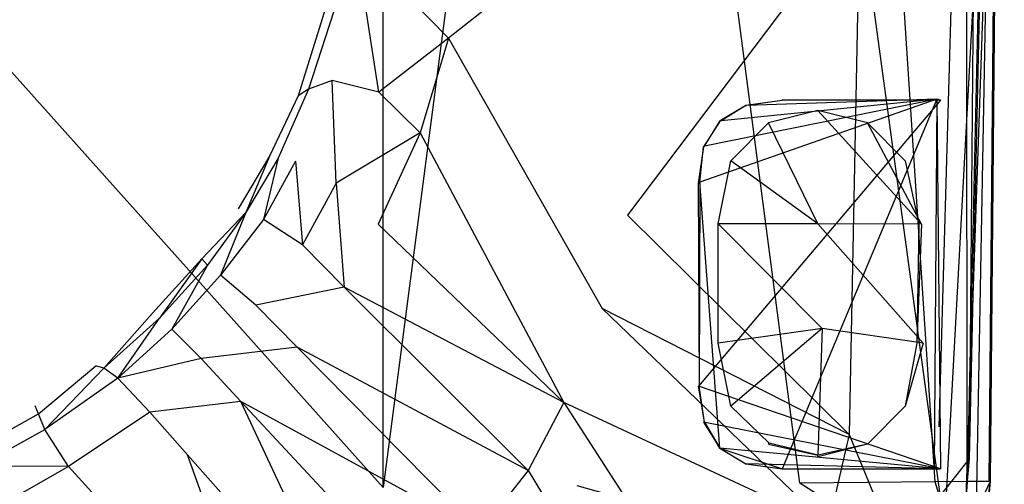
# Model space of a CAD drawing. Extents: x 0 to 0.379, y -0.457 to 0.
# Tile 7 of 18: x 0.257 to 0.378, y -0.383 to -0.326. Entities that reach past the tile are written whole.
import ezdxf

# ---------------------------------------------------------------- set-up
doc = ezdxf.new("R2010")
doc.units = 0
doc.layers.add('L0_DECKEL_0_N_9M80S101____REPLA', color=7, linetype='CONTINUOUS')
doc.layers.add('L1_RAHMEN_0_N_9M80S101____REPLA', color=7, linetype='CONTINUOUS')

msp = doc.modelspace()

# ---------------------------------------------------------------- linework, layer by layer
at = {"layer": 'L0_DECKEL_0_N_9M80S101____REPLA', "color": 8}
for points, invisible_edges in [([(0.378316, -0.186753, 0.032281), (0.376548, -0.186788, 0.034884), (0.373877, -0.38239, 0.03498), (0.378316, -0.186753, 0.032281)], 14), ([(0.378316, -0.186753, 0.032281), (0.373877, -0.38239, 0.03498), (0.376525, -0.382373, 0.032299), (0.378316, -0.186753, 0.032281)], 14), ([(0.378446, -0.186756, 0.028341), (0.376688, -0.382381, 0.028413), (0.374124, -0.379602, 0.027589), (0.378446, -0.186756, 0.028341)], 14), ([(0.378446, -0.186756, 0.028341), (0.374124, -0.379602, 0.027589), (0.375836, -0.187536, 0.027741), (0.378446, -0.186756, 0.028341)], 14), ([(0.378316, -0.186753, 0.032281), (0.376525, -0.382373, 0.032299), (0.378446, -0.186756, 0.028341), (0.378316, -0.186753, 0.032281)], 14), ([(0.378446, -0.186756, 0.028341), (0.376525, -0.382373, 0.032299), (0.376688, -0.382381, 0.028413), (0.378446, -0.186756, 0.028341)], 14), ([(0.301928, -0.383105, 0.036122), (0.301924, -0.186841, 0.037084), (0.189394, -0.257427, 0.036497), (0.301928, -0.383105, 0.036122)], 14), ([(0.327597, -0.186837, 0.036926), (0.301924, -0.186841, 0.037084), (0.301928, -0.383105, 0.036122), (0.327597, -0.186837, 0.036926)], 14), ([(0.327597, -0.186837, 0.036926), (0.301928, -0.383105, 0.036122), (0.325803, -0.382867, 0.036188), (0.327597, -0.186837, 0.036926)], 14), ([(0.353273, -0.382594, 0.036263), (0.327597, -0.186837, 0.036926), (0.325803, -0.382867, 0.036188), (0.353273, -0.382594, 0.036263)], 14), ([(0.357133, -0.186829, 0.036605), (0.327597, -0.186837, 0.036926), (0.353273, -0.382594, 0.036263), (0.357133, -0.186829, 0.036605)], 14), ([(0.369935, -0.382423, 0.036308), (0.357133, -0.186829, 0.036605), (0.353273, -0.382594, 0.036263), (0.369935, -0.382423, 0.036308)], 14), ([(0.373735, -0.186825, 0.03642), (0.357133, -0.186829, 0.036605), (0.369935, -0.382423, 0.036308), (0.373735, -0.186825, 0.03642)], 14), ([(0.373877, -0.38239, 0.03498), (0.373735, -0.186825, 0.03642), (0.369935, -0.382423, 0.036308), (0.373877, -0.38239, 0.03498)], 14), ([(0.375836, -0.187536, 0.027741), (0.374124, -0.379602, 0.027589), (0.370391, -0.37564, 0.028369), (0.375836, -0.187536, 0.027741)], 14), ([(0.375836, -0.187536, 0.027741), (0.370391, -0.37564, 0.028369), (0.372072, -0.188645, 0.028296), (0.375836, -0.187536, 0.027741)], 14), ([(0.376548, -0.186788, 0.034884), (0.373735, -0.186825, 0.03642), (0.373877, -0.38239, 0.03498), (0.376548, -0.186788, 0.034884)], 14), ([(0.301928, -0.383105, 0.036122), (0.189394, -0.257427, 0.036497), (0.189398, -0.383714, 0.035546), (0.301928, -0.383105, 0.036122)], 14), ([(0.374124, -0.379602, 0.027589), (0.369516, -0.385424, 0.028355), (0.370391, -0.37564, 0.028369), (0.374124, -0.379602, 0.027589)], 14), ([(0.374124, -0.379602, 0.027589), (0.373226, -0.389656, 0.027547), (0.369516, -0.385424, 0.028355), (0.374124, -0.379602, 0.027589)], 14), ([(0.376688, -0.382381, 0.028413), (0.373226, -0.389656, 0.027547), (0.374124, -0.379602, 0.027589), (0.376688, -0.382381, 0.028413)], 14), ([(0.325803, -0.382867, 0.036188), (0.352858, -0.390447, 0.036237), (0.353273, -0.382594, 0.036263), (0.325803, -0.382867, 0.036188)], 14), ([(0.369386, -0.392826, 0.0363), (0.353273, -0.382594, 0.036263), (0.352858, -0.390447, 0.036237), (0.369386, -0.392826, 0.0363)], 14), ([(0.369935, -0.382423, 0.036308), (0.353273, -0.382594, 0.036263), (0.369386, -0.392826, 0.0363), (0.369935, -0.382423, 0.036308)], 14), ([(0.373115, -0.392796, 0.034935), (0.369935, -0.382423, 0.036308), (0.369386, -0.392826, 0.0363), (0.373115, -0.392796, 0.034935)], 14), ([(0.373877, -0.38239, 0.03498), (0.369935, -0.382423, 0.036308), (0.373115, -0.392796, 0.034935), (0.373877, -0.38239, 0.03498)], 14), ([(0.373877, -0.38239, 0.03498), (0.373115, -0.392796, 0.034935), (0.375613, -0.39259, 0.032268), (0.373877, -0.38239, 0.03498)], 14), ([(0.376688, -0.382381, 0.028413), (0.375773, -0.392617, 0.028399), (0.373226, -0.389656, 0.027547), (0.376688, -0.382381, 0.028413)], 14), ([(0.376525, -0.382373, 0.032299), (0.373877, -0.38239, 0.03498), (0.375613, -0.39259, 0.032268), (0.376525, -0.382373, 0.032299)], 14), ([(0.375613, -0.39259, 0.032268), (0.376688, -0.382381, 0.028413), (0.376525, -0.382373, 0.032299), (0.375613, -0.39259, 0.032268)], 14), ([(0.376688, -0.382381, 0.028413), (0.375613, -0.39259, 0.032268), (0.375773, -0.392617, 0.028399), (0.376688, -0.382381, 0.028413)], 13)]:
    msp.add_3dface(points, dxfattribs=dict(at, invisible_edges=invisible_edges))
at = {"layer": 'L1_RAHMEN_0_N_9M80S101____REPLA', "color": 8}
for points, invisible_edges in [([(0.312045, -0.306854, 0.018939), (0.304997, -0.322746, 0.017453), (0.310005, -0.327827, 0.019085), (0.312045, -0.306854, 0.018939)], 14), ([(0.33373, -0.309009, 0.022565), (0.312045, -0.306854, 0.018939), (0.310005, -0.327827, 0.019085), (0.33373, -0.309009, 0.022565)], 14), ([(0.33373, -0.309009, 0.022565), (0.310005, -0.327827, 0.019085), (0.332032, -0.349616, 0.022862), (0.33373, -0.309009, 0.022565)], 14), ([(0.360642, -0.311695, 0.023), (0.33373, -0.309009, 0.022565), (0.332032, -0.349616, 0.022862), (0.360642, -0.311695, 0.023)], 14), ([(0.360642, -0.311695, 0.023), (0.332032, -0.349616, 0.022862), (0.35935, -0.376609, 0.023), (0.360642, -0.311695, 0.023)], 14), ([(0.371074, -0.388227, 0.022995), (0.360642, -0.311695, 0.023), (0.35935, -0.376609, 0.023), (0.371074, -0.388227, 0.022995)], 13), ([(0.360642, -0.311695, 0.023), (0.371074, -0.388227, 0.022995), (0.372197, -0.312847, 0.023), (0.360642, -0.311695, 0.023)], 14), ([(0.375136, -0.3129, 0.021779), (0.372197, -0.312847, 0.023), (0.371074, -0.388227, 0.022995), (0.375136, -0.3129, 0.021779)], 14), ([(0.376207, -0.312842, 0.018687), (0.375136, -0.3129, 0.021779), (0.373554, -0.388564, 0.02207), (0.376207, -0.312842, 0.018687)], 14), ([(0.376207, -0.312842, 0.018687), (0.373554, -0.388564, 0.02207), (0.374991, -0.388225, 0.01965), (0.376207, -0.312842, 0.018687)], 14), ([(0.374991, -0.388225, 0.01965), (0.376332, -0.312844, 0.015355), (0.376207, -0.312842, 0.018687), (0.374991, -0.388225, 0.01965)], 14), ([(0.376332, -0.312844, 0.015355), (0.374991, -0.388225, 0.01965), (0.375156, -0.388229, 0.015385), (0.376332, -0.312844, 0.015355)], 13), ([(0.375136, -0.3129, 0.021779), (0.371074, -0.388227, 0.022995), (0.373554, -0.388564, 0.02207), (0.375136, -0.3129, 0.021779)], 14), ([(0.301423, -0.334479, 0.017342), (0.299361, -0.321242, 0.013618), (0.295677, -0.333015, 0.013483), (0.301423, -0.334479, 0.017342)], 14), ([(0.299361, -0.321242, 0.013618), (0.296751, -0.321748, 0.006165), (0.295677, -0.333015, 0.013483), (0.299361, -0.321242, 0.013618)], 14), ([(0.304997, -0.322746, 0.017453), (0.299361, -0.321242, 0.013618), (0.301423, -0.334479, 0.017342), (0.304997, -0.322746, 0.017453)], 14), ([(0.295512, -0.321893), (0.291483, -0.334899), (0.292759, -0.33409, 0.006134), (0.295512, -0.321893)], 14), ([(0.296751, -0.321748, 0.006165), (0.295512, -0.321893), (0.292759, -0.33409, 0.006134), (0.296751, -0.321748, 0.006165)], 14), ([(0.296751, -0.321748, 0.006165), (0.292759, -0.33409, 0.006134), (0.295677, -0.333015, 0.013483), (0.296751, -0.321748, 0.006165)], 14), ([(0.310005, -0.327827, 0.019085), (0.304997, -0.322746, 0.017453), (0.301423, -0.334479, 0.017342), (0.310005, -0.327827, 0.019085)], 14), ([(0.310005, -0.327827, 0.019085), (0.301423, -0.334479, 0.017342), (0.306501, -0.339478, 0.019118), (0.310005, -0.327827, 0.019085)], 14), ([(0.328928, -0.361071, 0.022936), (0.310005, -0.327827, 0.019085), (0.306501, -0.339478, 0.019118), (0.328928, -0.361071, 0.022936)], 13), ([(0.310005, -0.327827, 0.019085), (0.328928, -0.361071, 0.022936), (0.332032, -0.349616, 0.022862), (0.310005, -0.327827, 0.019085)], 14), ([(0.296129, -0.345662, 0.017165), (0.295677, -0.333015, 0.013483), (0.291159, -0.342941, 0.013347), (0.296129, -0.345662, 0.017165)], 14), ([(0.295677, -0.333015, 0.013483), (0.292759, -0.33409, 0.006134), (0.291159, -0.342941, 0.013347), (0.295677, -0.333015, 0.013483)], 14), ([(0.301423, -0.334479, 0.017342), (0.295677, -0.333015, 0.013483), (0.296129, -0.345662, 0.017165), (0.301423, -0.334479, 0.017342)], 14), ([(0.292759, -0.33409, 0.006134), (0.291483, -0.334899), (0.288991, -0.342567, 0.006048), (0.292759, -0.33409, 0.006134)], 14), ([(0.292759, -0.33409, 0.006134), (0.288991, -0.342567, 0.006048), (0.291159, -0.342941, 0.013347), (0.292759, -0.33409, 0.006134)], 14), ([(0.306501, -0.339478, 0.019118), (0.301423, -0.334479, 0.017342), (0.296129, -0.345662, 0.017165), (0.306501, -0.339478, 0.019118)], 14), ([(0.291483, -0.334899), (0.287975, -0.342276), (0.288991, -0.342567, 0.006048), (0.291483, -0.334899)], 14), ([(0.370592, -0.335435, 0.017542), (0.351081, -0.335485, 0.017675), (0.340761, -0.370637, 0.017024), (0.370592, -0.335435, 0.017542)], 14), ([(0.370592, -0.335435, 0.017542), (0.340761, -0.370637, 0.017024), (0.37058, -0.380835, 0.017096), (0.370592, -0.335435, 0.017542)], 14), ([(0.351081, -0.335485, 0.017675), (0.346619, -0.336123, 0.017667), (0.340761, -0.370637, 0.017024), (0.351081, -0.335485, 0.017675)], 14), ([(0.370143, -0.335333, 0.015251), (0.351068, -0.380835, 0.016241), (0.340928, -0.345557, 0.016334), (0.370143, -0.335333, 0.015251)], 14), ([(0.341538, -0.341098, 0.016575), (0.370143, -0.335333, 0.015251), (0.340928, -0.345557, 0.016334), (0.341538, -0.341098, 0.016575)], 13), ([(0.370143, -0.335333, 0.015251), (0.341538, -0.341098, 0.016575), (0.34356, -0.337999, 0.016662), (0.370143, -0.335333, 0.015251)], 14), ([(0.370143, -0.335333, 0.015251), (0.34356, -0.337999, 0.016662), (0.346683, -0.336095, 0.016475), (0.370143, -0.335333, 0.015251)], 14), ([(0.351081, -0.335485, 0.017675), (0.346683, -0.336095, 0.016475), (0.346619, -0.336123, 0.017667), (0.351081, -0.335485, 0.017675)], 14), ([(0.370143, -0.335333, 0.015251), (0.346683, -0.336095, 0.016475), (0.351094, -0.335403, 0.016146), (0.370143, -0.335333, 0.015251)], 14), ([(0.351081, -0.335485, 0.017675), (0.351094, -0.335403, 0.016146), (0.346683, -0.336095, 0.016475), (0.351081, -0.335485, 0.017675)], 14), ([(0.370143, -0.335333, 0.015251), (0.369815, -0.380829, 0.014883), (0.351068, -0.380835, 0.016241), (0.370143, -0.335333, 0.015251)], 14), ([(0.370592, -0.335435, 0.017542), (0.351094, -0.335403, 0.016146), (0.351081, -0.335485, 0.017675), (0.370592, -0.335435, 0.017542)], 14), ([(0.351094, -0.335403, 0.016146), (0.370592, -0.335435, 0.017542), (0.370143, -0.335333, 0.015251), (0.351094, -0.335403, 0.016146)], 13), ([(0.370143, -0.335333, 0.015251), (0.37058, -0.380835, 0.017096), (0.369815, -0.380829, 0.014883), (0.370143, -0.335333, 0.015251)], 14), ([(0.370143, -0.335333, 0.015251), (0.370592, -0.335435, 0.017542), (0.37058, -0.380835, 0.017096), (0.370143, -0.335333, 0.015251)], 14), ([(0.346619, -0.336123, 0.017667), (0.343435, -0.338008, 0.017617), (0.340761, -0.370637, 0.017024), (0.346619, -0.336123, 0.017667)], 14), ([(0.346619, -0.336123, 0.017667), (0.34356, -0.337999, 0.016662), (0.343435, -0.338008, 0.017617), (0.346619, -0.336123, 0.017667)], 14), ([(0.346619, -0.336123, 0.017667), (0.346683, -0.336095, 0.016475), (0.34356, -0.337999, 0.016662), (0.346619, -0.336123, 0.017667)], 14), ([(0.355492, -0.350688, 0.010549), (0.349403, -0.338254, 0.01499), (0.355492, -0.3367, 0.01499), (0.355492, -0.350688, 0.010549)], 14), ([(0.349403, -0.338254, 0.016102), (0.355492, -0.3367, 0.01499), (0.349403, -0.338254, 0.01499), (0.349403, -0.338254, 0.016102)], 13), ([(0.355492, -0.3367, 0.01499), (0.349403, -0.338254, 0.016102), (0.355492, -0.3367, 0.016102), (0.355492, -0.3367, 0.01499)], 14), ([(0.368259, -0.350709, 0.01499), (0.355492, -0.350688, 0.010549), (0.355492, -0.3367, 0.01499), (0.368259, -0.350709, 0.01499)], 14), ([(0.361581, -0.338254, 0.01499), (0.368259, -0.350709, 0.01499), (0.355492, -0.3367, 0.01499), (0.361581, -0.338254, 0.01499)], 13), ([(0.355492, -0.3367, 0.01499), (0.361581, -0.338254, 0.016102), (0.361581, -0.338254, 0.01499), (0.355492, -0.3367, 0.01499)], 13), ([(0.361581, -0.338254, 0.016102), (0.355492, -0.3367, 0.01499), (0.355492, -0.3367, 0.016102), (0.361581, -0.338254, 0.016102)], 14), ([(0.343435, -0.338008, 0.017617), (0.341378, -0.341198, 0.017508), (0.340761, -0.370637, 0.017024), (0.343435, -0.338008, 0.017617)], 14), ([(0.343435, -0.338008, 0.017617), (0.341538, -0.341098, 0.016575), (0.341378, -0.341198, 0.017508), (0.343435, -0.338008, 0.017617)], 13), ([(0.341538, -0.341098, 0.016575), (0.343435, -0.338008, 0.017617), (0.34356, -0.337999, 0.016662), (0.341538, -0.341098, 0.016575)], 14), ([(0.355492, -0.350688, 0.010549), (0.344741, -0.342917, 0.01499), (0.349403, -0.338254, 0.01499), (0.355492, -0.350688, 0.010549)], 14), ([(0.349403, -0.338254, 0.016102), (0.344741, -0.342917, 0.01499), (0.344741, -0.342917, 0.016102), (0.349403, -0.338254, 0.016102)], 13), ([(0.344741, -0.342917, 0.01499), (0.349403, -0.338254, 0.016102), (0.349403, -0.338254, 0.01499), (0.344741, -0.342917, 0.01499)], 14), ([(0.368259, -0.350709, 0.01499), (0.361581, -0.338254, 0.01499), (0.366243, -0.342917, 0.01499), (0.368259, -0.350709, 0.01499)], 14), ([(0.366243, -0.342917, 0.01499), (0.361581, -0.338254, 0.016102), (0.366243, -0.342917, 0.016102), (0.366243, -0.342917, 0.01499)], 13), ([(0.361581, -0.338254, 0.016102), (0.366243, -0.342917, 0.01499), (0.361581, -0.338254, 0.01499), (0.361581, -0.338254, 0.016102)], 14), ([(0.306501, -0.339478, 0.019118), (0.296129, -0.345662, 0.017165), (0.301302, -0.3507, 0.019092), (0.306501, -0.339478, 0.019118)], 14), ([(0.324196, -0.372647, 0.023), (0.306501, -0.339478, 0.019118), (0.301302, -0.3507, 0.019092), (0.324196, -0.372647, 0.023)], 13), ([(0.306501, -0.339478, 0.019118), (0.324196, -0.372647, 0.023), (0.328928, -0.361071, 0.022936), (0.306501, -0.339478, 0.019118)], 14), ([(0.341378, -0.341198, 0.017508), (0.340928, -0.345557, 0.016334), (0.340748, -0.345654, 0.017325), (0.341378, -0.341198, 0.017508)], 13), ([(0.341378, -0.341198, 0.017508), (0.340748, -0.345654, 0.017325), (0.340761, -0.370637, 0.017024), (0.341378, -0.341198, 0.017508)], 14), ([(0.340928, -0.345557, 0.016334), (0.341378, -0.341198, 0.017508), (0.341538, -0.341098, 0.016575), (0.340928, -0.345557, 0.016334)], 14), ([(0.287975, -0.342276), (0.284067, -0.348806), (0.285027, -0.349258, 0.006079), (0.287975, -0.342276)], 14), ([(0.287975, -0.342276), (0.285027, -0.349258, 0.006079), (0.288991, -0.342567, 0.006048), (0.287975, -0.342276)], 14), ([(0.288991, -0.342567, 0.006048), (0.285027, -0.349258, 0.006079), (0.28719, -0.350136, 0.013331), (0.288991, -0.342567, 0.006048)], 14), ([(0.288991, -0.342567, 0.006048), (0.28719, -0.350136, 0.013331), (0.291159, -0.342941, 0.013347), (0.288991, -0.342567, 0.006048)], 14), ([(0.292011, -0.353267, 0.01721), (0.291159, -0.342941, 0.013347), (0.28719, -0.350136, 0.013331), (0.292011, -0.353267, 0.01721)], 13), ([(0.291159, -0.342941, 0.013347), (0.292011, -0.353267, 0.01721), (0.296129, -0.345662, 0.017165), (0.291159, -0.342941, 0.013347)], 14), ([(0.355492, -0.350688, 0.010549), (0.343186, -0.350688, 0.01499), (0.344741, -0.342917, 0.01499), (0.355492, -0.350688, 0.010549)], 14), ([(0.344741, -0.342917, 0.016102), (0.343186, -0.350688, 0.01499), (0.343186, -0.350688, 0.016102), (0.344741, -0.342917, 0.016102)], 13), ([(0.343186, -0.350688, 0.01499), (0.344741, -0.342917, 0.016102), (0.344741, -0.342917, 0.01499), (0.343186, -0.350688, 0.01499)], 14), ([(0.366243, -0.342917, 0.01499), (0.367922, -0.350692, 0.016102), (0.368259, -0.350709, 0.01499), (0.366243, -0.342917, 0.01499)], 14), ([(0.366243, -0.342917, 0.01499), (0.366243, -0.342917, 0.016102), (0.367922, -0.350692, 0.016102), (0.366243, -0.342917, 0.01499)], 14), ([(0.340928, -0.345557, 0.016334), (0.340855, -0.370635, 0.016224), (0.340748, -0.345654, 0.017325), (0.340928, -0.345557, 0.016334)], 14), ([(0.341502, -0.375097, 0.016235), (0.340855, -0.370635, 0.016224), (0.340928, -0.345557, 0.016334), (0.341502, -0.375097, 0.016235)], 14), ([(0.343418, -0.378285, 0.016241), (0.341502, -0.375097, 0.016235), (0.340928, -0.345557, 0.016334), (0.343418, -0.378285, 0.016241)], 14), ([(0.351068, -0.380835, 0.016241), (0.343418, -0.378285, 0.016241), (0.340928, -0.345557, 0.016334), (0.351068, -0.380835, 0.016241)], 13), ([(0.297127, -0.358447, 0.019133), (0.296129, -0.345662, 0.017165), (0.292011, -0.353267, 0.01721), (0.297127, -0.358447, 0.019133)], 13), ([(0.296129, -0.345662, 0.017165), (0.297127, -0.358447, 0.019133), (0.301302, -0.3507, 0.019092), (0.296129, -0.345662, 0.017165)], 14), ([(0.340748, -0.345654, 0.017325), (0.340855, -0.370635, 0.016224), (0.340761, -0.370637, 0.017024), (0.340748, -0.345654, 0.017325)], 14), ([(0.279589, -0.354976), (0.285027, -0.349258, 0.006079), (0.284067, -0.348806), (0.279589, -0.354976)], 14), ([(0.285027, -0.349258, 0.006079), (0.279589, -0.354976), (0.280291, -0.355737, 0.006022), (0.285027, -0.349258, 0.006079)], 13), ([(0.285027, -0.349258, 0.006079), (0.280291, -0.355737, 0.006022), (0.281922, -0.356976, 0.013281), (0.285027, -0.349258, 0.006079)], 14), ([(0.285027, -0.349258, 0.006079), (0.281922, -0.356976, 0.013281), (0.28719, -0.350136, 0.013331), (0.285027, -0.349258, 0.006079)], 14), ([(0.28719, -0.350136, 0.013331), (0.281922, -0.356976, 0.013281), (0.286258, -0.360684, 0.017072), (0.28719, -0.350136, 0.013331)], 14), ([(0.292011, -0.353267, 0.01721), (0.28719, -0.350136, 0.013331), (0.286258, -0.360684, 0.017072), (0.292011, -0.353267, 0.01721)], 14), ([(0.35935, -0.376609, 0.023), (0.332032, -0.349616, 0.022862), (0.328928, -0.361071, 0.022936), (0.35935, -0.376609, 0.023)], 14), ([(0.324196, -0.372647, 0.023), (0.301302, -0.3507, 0.019092), (0.297127, -0.358447, 0.019133), (0.324196, -0.372647, 0.023)], 14), ([(0.343186, -0.350688, 0.016102), (0.343186, -0.365349, 0.01499), (0.343186, -0.365349, 0.016102), (0.343186, -0.350688, 0.016102)], 13), ([(0.343186, -0.365349, 0.01499), (0.343186, -0.350688, 0.016102), (0.343186, -0.350688, 0.01499), (0.343186, -0.365349, 0.01499)], 14), ([(0.356005, -0.363565, 0.010549), (0.343186, -0.365349, 0.01499), (0.343186, -0.350688, 0.01499), (0.356005, -0.363565, 0.010549)], 14), ([(0.356005, -0.363565, 0.010549), (0.343186, -0.350688, 0.01499), (0.355492, -0.350688, 0.010549), (0.356005, -0.363565, 0.010549)], 14), ([(0.368467, -0.365354, 0.01499), (0.356005, -0.363565, 0.010549), (0.355492, -0.350688, 0.010549), (0.368467, -0.365354, 0.01499)], 14), ([(0.368467, -0.365354, 0.01499), (0.355492, -0.350688, 0.010549), (0.368259, -0.350709, 0.01499), (0.368467, -0.365354, 0.01499)], 14), ([(0.367922, -0.350692, 0.016102), (0.367677, -0.365348, 0.016102), (0.368259, -0.350709, 0.01499), (0.367922, -0.350692, 0.016102)], 14), ([(0.368259, -0.350709, 0.01499), (0.367677, -0.365348, 0.016102), (0.368467, -0.365354, 0.01499), (0.368259, -0.350709, 0.01499)], 14), ([(0.297127, -0.358447, 0.019133), (0.292011, -0.353267, 0.01721), (0.286258, -0.360684, 0.017072), (0.297127, -0.358447, 0.019133)], 14), ([(0.279589, -0.354976), (0.273547, -0.361674), (0.274404, -0.362298, 0.005895), (0.279589, -0.354976)], 14), ([(0.279589, -0.354976), (0.274404, -0.362298, 0.005895), (0.280291, -0.355737, 0.006022), (0.279589, -0.354976)], 14), ([(0.280291, -0.355737, 0.006022), (0.274404, -0.362298, 0.005895), (0.275911, -0.363642, 0.012732), (0.280291, -0.355737, 0.006022)], 14), ([(0.280291, -0.355737, 0.006022), (0.275911, -0.363642, 0.012732), (0.281922, -0.356976, 0.013281), (0.280291, -0.355737, 0.006022)], 14), ([(0.281922, -0.356976, 0.013281), (0.275911, -0.363642, 0.012732), (0.279504, -0.367249, 0.016802), (0.281922, -0.356976, 0.013281)], 14), ([(0.286258, -0.360684, 0.017072), (0.281922, -0.356976, 0.013281), (0.279504, -0.367249, 0.016802), (0.286258, -0.360684, 0.017072)], 14), ([(0.297127, -0.358447, 0.019133), (0.286258, -0.360684, 0.017072), (0.291333, -0.365853, 0.019103), (0.297127, -0.358447, 0.019133)], 14), ([(0.319797, -0.381031, 0.023), (0.297127, -0.358447, 0.019133), (0.291333, -0.365853, 0.019103), (0.319797, -0.381031, 0.023)], 14), ([(0.324196, -0.372647, 0.023), (0.297127, -0.358447, 0.019133), (0.319797, -0.381031, 0.023), (0.324196, -0.372647, 0.023)], 14), ([(0.291333, -0.365853, 0.019103), (0.286258, -0.360684, 0.017072), (0.279504, -0.367249, 0.016802), (0.291333, -0.365853, 0.019103)], 14), ([(0.356748, -0.387792, 0.023), (0.328928, -0.361071, 0.022936), (0.324196, -0.372647, 0.023), (0.356748, -0.387792, 0.023)], 14), ([(0.35935, -0.376609, 0.023), (0.328928, -0.361071, 0.022936), (0.356748, -0.387792, 0.023), (0.35935, -0.376609, 0.023)], 14), ([(0.267532, -0.368418, 0.006025), (0.273547, -0.361674), (0.266532, -0.368133), (0.267532, -0.368418, 0.006025)], 14), ([(0.267532, -0.368418, 0.006025), (0.274404, -0.362298, 0.005895), (0.273547, -0.361674), (0.267532, -0.368418, 0.006025)], 14), ([(0.269247, -0.369664, 0.013233), (0.274404, -0.362298, 0.005895), (0.267532, -0.368418, 0.006025), (0.269247, -0.369664, 0.013233)], 14), ([(0.269247, -0.369664, 0.013233), (0.275911, -0.363642, 0.012732), (0.274404, -0.362298, 0.005895), (0.269247, -0.369664, 0.013233)], 14), ([(0.279504, -0.367249, 0.016802), (0.275911, -0.363642, 0.012732), (0.269247, -0.369664, 0.013233), (0.279504, -0.367249, 0.016802)], 14), ([(0.356005, -0.363565, 0.010549), (0.344741, -0.37312, 0.01499), (0.343186, -0.365349, 0.01499), (0.356005, -0.363565, 0.010549)], 14), ([(0.356005, -0.363565, 0.010549), (0.355492, -0.379152, 0.01499), (0.344741, -0.37312, 0.01499), (0.356005, -0.363565, 0.010549)], 14), ([(0.361581, -0.377782, 0.01499), (0.355492, -0.379152, 0.01499), (0.356005, -0.363565, 0.010549), (0.361581, -0.377782, 0.01499)], 14), ([(0.368467, -0.365354, 0.01499), (0.366243, -0.37312, 0.01499), (0.356005, -0.363565, 0.010549), (0.368467, -0.365354, 0.01499)], 14), ([(0.366243, -0.37312, 0.01499), (0.361581, -0.377782, 0.01499), (0.356005, -0.363565, 0.010549), (0.366243, -0.37312, 0.01499)], 14), ([(0.291333, -0.365853, 0.019103), (0.279504, -0.367249, 0.016802), (0.284426, -0.372537, 0.018916), (0.291333, -0.365853, 0.019103)], 14), ([(0.313814, -0.388559, 0.023), (0.291333, -0.365853, 0.019103), (0.284426, -0.372537, 0.018916), (0.313814, -0.388559, 0.023)], 14), ([(0.319797, -0.381031, 0.023), (0.291333, -0.365853, 0.019103), (0.313814, -0.388559, 0.023), (0.319797, -0.381031, 0.023)], 14), ([(0.343186, -0.365349, 0.016102), (0.344741, -0.37312, 0.01499), (0.344741, -0.37312, 0.016102), (0.343186, -0.365349, 0.016102)], 13), ([(0.344741, -0.37312, 0.01499), (0.343186, -0.365349, 0.016102), (0.343186, -0.365349, 0.01499), (0.344741, -0.37312, 0.01499)], 14), ([(0.367677, -0.365348, 0.016102), (0.366243, -0.37312, 0.016102), (0.368467, -0.365354, 0.01499), (0.367677, -0.365348, 0.016102)], 14), ([(0.368467, -0.365354, 0.01499), (0.366243, -0.37312, 0.016102), (0.366243, -0.37312, 0.01499), (0.368467, -0.365354, 0.01499)], 14), ([(0.279504, -0.367249, 0.016802), (0.269247, -0.369664, 0.013233), (0.27321, -0.373851, 0.017013), (0.279504, -0.367249, 0.016802)], 14), ([(0.284426, -0.372537, 0.018916), (0.279504, -0.367249, 0.016802), (0.27321, -0.373851, 0.017013), (0.284426, -0.372537, 0.018916)], 14), ([(0.259494, -0.374054, 0.005942), (0.266532, -0.368133), (0.259054, -0.373085), (0.259494, -0.374054, 0.005942)], 14), ([(0.267532, -0.368418, 0.006025), (0.266532, -0.368133), (0.259494, -0.374054, 0.005942), (0.267532, -0.368418, 0.006025)], 14), ([(0.260283, -0.375968, 0.013056), (0.267532, -0.368418, 0.006025), (0.259494, -0.374054, 0.005942), (0.260283, -0.375968, 0.013056)], 14), ([(0.269247, -0.369664, 0.013233), (0.267532, -0.368418, 0.006025), (0.260283, -0.375968, 0.013056), (0.269247, -0.369664, 0.013233)], 14), ([(0.269247, -0.369664, 0.013233), (0.260283, -0.375968, 0.013056), (0.263198, -0.380558, 0.016897), (0.269247, -0.369664, 0.013233)], 14), ([(0.27321, -0.373851, 0.017013), (0.269247, -0.369664, 0.013233), (0.263198, -0.380558, 0.016897), (0.27321, -0.373851, 0.017013)], 14), ([(0.341502, -0.375097, 0.016235), (0.340761, -0.370637, 0.017024), (0.340855, -0.370635, 0.016224), (0.341502, -0.375097, 0.016235)], 14), ([(0.340761, -0.370637, 0.017024), (0.341502, -0.375097, 0.016235), (0.341397, -0.375099, 0.017045), (0.340761, -0.370637, 0.017024)], 13), ([(0.37058, -0.380835, 0.017096), (0.340761, -0.370637, 0.017024), (0.341397, -0.375099, 0.017045), (0.37058, -0.380835, 0.017096)], 14), ([(0.259494, -0.374054, 0.005942), (0.259054, -0.373085), (0.252385, -0.377299), (0.259494, -0.374054, 0.005942)], 14), ([(0.284426, -0.372537, 0.018916), (0.27321, -0.373851, 0.017013), (0.277843, -0.379084, 0.018999), (0.284426, -0.372537, 0.018916)], 14), ([(0.298291, -0.402162, 0.023), (0.284426, -0.372537, 0.018916), (0.277843, -0.379084, 0.018999), (0.298291, -0.402162, 0.023)], 14), ([(0.313814, -0.388559, 0.023), (0.284426, -0.372537, 0.018916), (0.306179, -0.395912, 0.023), (0.313814, -0.388559, 0.023)], 14), ([(0.306179, -0.395912, 0.023), (0.284426, -0.372537, 0.018916), (0.298291, -0.402162, 0.023), (0.306179, -0.395912, 0.023)], 14), ([(0.347582, -0.408795, 0.023), (0.324196, -0.372647, 0.023), (0.319797, -0.381031, 0.023), (0.347582, -0.408795, 0.023)], 13), ([(0.324196, -0.372647, 0.023), (0.347582, -0.408795, 0.023), (0.352262, -0.399631, 0.023), (0.324196, -0.372647, 0.023)], 14), ([(0.356748, -0.387792, 0.023), (0.324196, -0.372647, 0.023), (0.352262, -0.399631, 0.023), (0.356748, -0.387792, 0.023)], 14), ([(0.355492, -0.379152, 0.01499), (0.349464, -0.377651, 0.01499), (0.344741, -0.37312, 0.01499), (0.355492, -0.379152, 0.01499)], 14), ([(0.344741, -0.37312, 0.016102), (0.349464, -0.377651, 0.01499), (0.349391, -0.377808, 0.016102), (0.344741, -0.37312, 0.016102)], 14), ([(0.344741, -0.37312, 0.016102), (0.344741, -0.37312, 0.01499), (0.349464, -0.377651, 0.01499), (0.344741, -0.37312, 0.016102)], 14), ([(0.366243, -0.37312, 0.01499), (0.361581, -0.377782, 0.016102), (0.361581, -0.377782, 0.01499), (0.366243, -0.37312, 0.01499)], 13), ([(0.361581, -0.377782, 0.016102), (0.366243, -0.37312, 0.01499), (0.366243, -0.37312, 0.016102), (0.361581, -0.377782, 0.016102)], 14), ([(0.252188, -0.37812, 0.006004), (0.259494, -0.374054, 0.005942), (0.252385, -0.377299), (0.252188, -0.37812, 0.006004)], 14), ([(0.260283, -0.375968, 0.013056), (0.259494, -0.374054, 0.005942), (0.252188, -0.37812, 0.006004), (0.260283, -0.375968, 0.013056)], 14), ([(0.27321, -0.373851, 0.017013), (0.263198, -0.380558, 0.016897), (0.267841, -0.385653, 0.018875), (0.27321, -0.373851, 0.017013)], 14), ([(0.277843, -0.379084, 0.018999), (0.27321, -0.373851, 0.017013), (0.267841, -0.385653, 0.018875), (0.277843, -0.379084, 0.018999)], 14), ([(0.341502, -0.375097, 0.016235), (0.343418, -0.378285, 0.016241), (0.341397, -0.375099, 0.017045), (0.341502, -0.375097, 0.016235)], 14), ([(0.341397, -0.375099, 0.017045), (0.343418, -0.378285, 0.016241), (0.343418, -0.378285, 0.017096), (0.341397, -0.375099, 0.017045)], 14), ([(0.37058, -0.380835, 0.017096), (0.341397, -0.375099, 0.017045), (0.343418, -0.378285, 0.017096), (0.37058, -0.380835, 0.017096)], 14), ([(0.252221, -0.380467, 0.013071), (0.260283, -0.375968, 0.013056), (0.252188, -0.37812, 0.006004), (0.252221, -0.380467, 0.013071)], 14), ([(0.263198, -0.380558, 0.016897), (0.260283, -0.375968, 0.013056), (0.252221, -0.380467, 0.013071), (0.263198, -0.380558, 0.016897)], 14), ([(0.368681, -0.399292, 0.023), (0.35935, -0.376609, 0.023), (0.356748, -0.387792, 0.023), (0.368681, -0.399292, 0.023)], 13), ([(0.35935, -0.376609, 0.023), (0.368681, -0.399292, 0.023), (0.371074, -0.388227, 0.022995), (0.35935, -0.376609, 0.023)], 14), ([(0.346605, -0.380197, 0.017096), (0.343418, -0.378285, 0.016241), (0.346605, -0.380197, 0.016241), (0.346605, -0.380197, 0.017096)], 13), ([(0.343418, -0.378285, 0.016241), (0.346605, -0.380197, 0.017096), (0.343418, -0.378285, 0.017096), (0.343418, -0.378285, 0.016241)], 14), ([(0.346605, -0.380197, 0.017096), (0.37058, -0.380835, 0.017096), (0.343418, -0.378285, 0.017096), (0.346605, -0.380197, 0.017096)], 13), ([(0.343418, -0.378285, 0.016241), (0.351068, -0.380835, 0.016241), (0.346605, -0.380197, 0.016241), (0.343418, -0.378285, 0.016241)], 14), ([(0.349391, -0.377808, 0.016102), (0.349464, -0.377651, 0.01499), (0.355492, -0.379152, 0.01499), (0.349391, -0.377808, 0.016102)], 14), ([(0.349391, -0.377808, 0.016102), (0.355492, -0.379152, 0.01499), (0.355492, -0.379361, 0.016102), (0.349391, -0.377808, 0.016102)], 14), ([(0.355492, -0.379361, 0.016102), (0.355492, -0.379152, 0.01499), (0.361581, -0.377782, 0.01499), (0.355492, -0.379361, 0.016102)], 14), ([(0.361581, -0.377782, 0.016102), (0.355492, -0.379361, 0.016102), (0.361581, -0.377782, 0.01499), (0.361581, -0.377782, 0.016102)], 14), ([(0.288192, -0.408216, 0.022955), (0.277843, -0.379084, 0.018999), (0.267841, -0.385653, 0.018875), (0.288192, -0.408216, 0.022955)], 14), ([(0.298291, -0.402162, 0.023), (0.277843, -0.379084, 0.018999), (0.288192, -0.408216, 0.022955), (0.298291, -0.402162, 0.023)], 14), ([(0.263198, -0.380558, 0.016897), (0.252221, -0.380467, 0.013071), (0.254612, -0.38544, 0.016923), (0.263198, -0.380558, 0.016897)], 14), ([(0.263198, -0.380558, 0.016897), (0.254612, -0.38544, 0.016923), (0.259231, -0.390298, 0.018796), (0.263198, -0.380558, 0.016897)], 14), ([(0.267841, -0.385653, 0.018875), (0.263198, -0.380558, 0.016897), (0.259231, -0.390298, 0.018796), (0.267841, -0.385653, 0.018875)], 14), ([(0.351068, -0.380835, 0.017096), (0.346605, -0.380197, 0.016241), (0.351068, -0.380835, 0.016241), (0.351068, -0.380835, 0.017096)], 13), ([(0.346605, -0.380197, 0.016241), (0.351068, -0.380835, 0.017096), (0.346605, -0.380197, 0.017096), (0.346605, -0.380197, 0.016241)], 14), ([(0.37058, -0.380835, 0.017096), (0.346605, -0.380197, 0.017096), (0.351068, -0.380835, 0.017096), (0.37058, -0.380835, 0.017096)], 14), ([(0.341369, -0.416435, 0.023), (0.319797, -0.381031, 0.023), (0.313814, -0.388559, 0.023), (0.341369, -0.416435, 0.023)], 13), ([(0.319797, -0.381031, 0.023), (0.341369, -0.416435, 0.023), (0.347582, -0.408795, 0.023), (0.319797, -0.381031, 0.023)], 14), ([(0.37058, -0.380835, 0.017096), (0.351068, -0.380835, 0.016241), (0.369815, -0.380829, 0.014883), (0.37058, -0.380835, 0.017096)], 13), ([(0.351068, -0.380835, 0.016241), (0.37058, -0.380835, 0.017096), (0.351068, -0.380835, 0.017096), (0.351068, -0.380835, 0.016241)], 14)]:
    msp.add_3dface(points, dxfattribs=dict(at, invisible_edges=invisible_edges))

doc.saveas('drawing.dxf')
